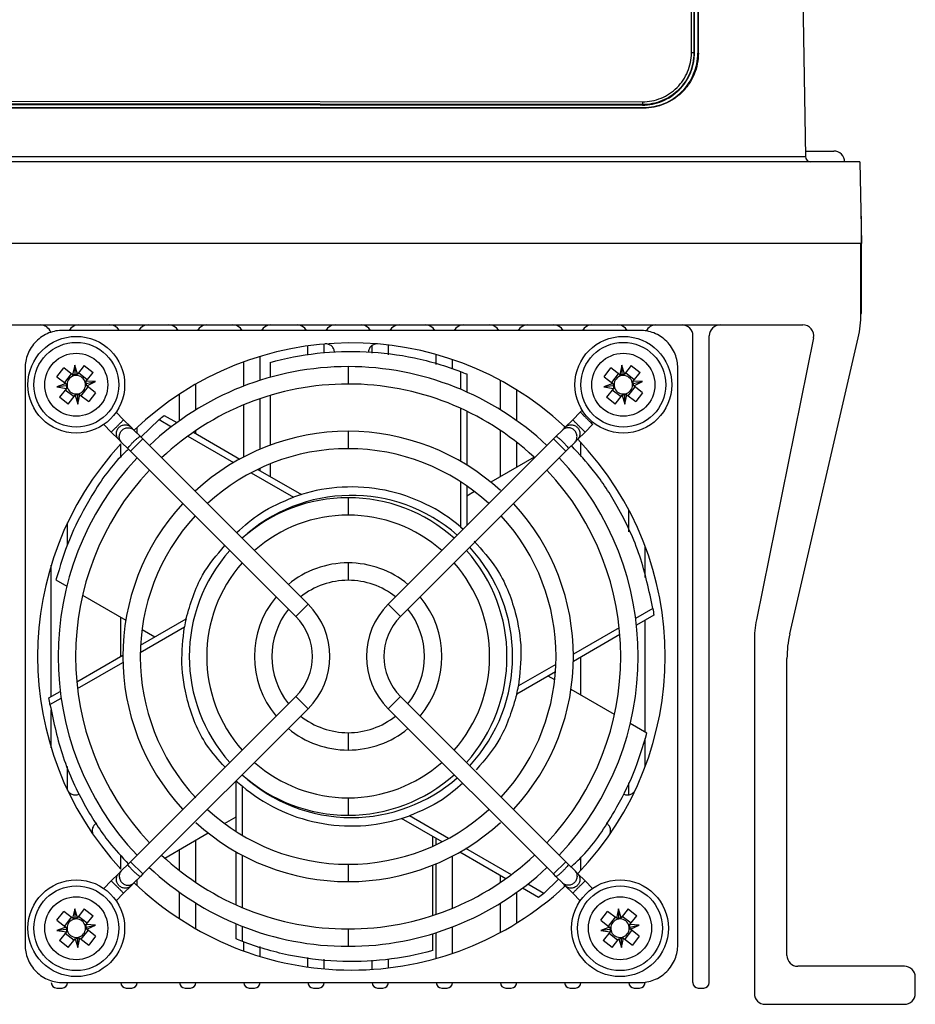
# Model space of a CAD drawing. Header units: millimetres. Extents: x 82 to 1337, y -230 to 1154.
# Tile 3 of 217: x 831 to 913, y -26 to 64. Entities that reach past the tile are written whole.
import ezdxf

# ---------------------------------------------------------------- set-up
doc = ezdxf.new("R2010")
doc.units = ezdxf.units.MM

msp = doc.modelspace()

# ---------------------------------------------------------------- linework, layer by layer
at = {"color": 7, "linetype": 'Continuous', "lineweight": 25}
for p, q in [((901.024, 175.72), (903.187, 51.8)), ((893.037, 156.328), (892.945, 61.328)), ((892.947, 61.324), (893.039, 156.324)), ((892.965, 61.306), (893.057, 156.306)), ((893.283, 156.308), (893.283, 61.308)), ((893.336, 61.308), (893.336, 156.308)), ((892.945, 61.328), (892.947, 61.324)), ((892.947, 61.324), (892.965, 61.306)), ((893.283, 61.308), (893.336, 61.308)), ((888.186, 56.579), (698.186, 56.763)), ((698.186, 56.756), (888.186, 56.572)), ((698.186, 56.721), (888.186, 56.537)), ((888.283, 56.256), (698.283, 56.256)), ((764.801, 56.308), (888.283, 56.308)), ((888.186, 56.579), (888.186, 56.572)), ((888.186, 56.572), (888.186, 56.537)), ((888.283, 56.308), (888.283, 56.256)), ((683.38, 51.8), (903.187, 51.8)), ((903.175, 52.308), (905.783, 52.308)), ((908.196, 51.308), (678.371, 51.308)), ((908.196, 51.308), (908.327, 43.808)), ((908.283, 46.308), (908.327, 46.308)), ((908.327, 43.808), (908.327, 46.308)), ((908.327, 43.808), (678.24, 43.808)), ((908.283, 37.36), (908.283, 43.808)), ((908.327, 37.36), (908.327, 43.808)), ((908.283, 37.36), (908.327, 37.36)), ((683.62, 36.308), (902.947, 36.308)), ((887.975, 35.812), (834.891, 35.812)), ((858.933, 33.709), (858.933, 34.55)), ((863.333, 33.715), (863.333, 34.425)), ((864.833, 33.566), (864.833, 34.457)), ((892.833, -24.192), (892.833, 35.308)), ((894.333, -24.192), (894.333, 35.308)), ((903.927, 35.11), (898.682, 9.179)), ((901.74, 7.878), (908.027, 35.11)), ((857.433, 33.57), (857.433, 34.38)), ((869.233, 32.659), (869.233, 33.584)), ((851.533, 30.685), (851.533, 32.906)), ((853.033, 31.213), (853.033, 33.408)), ((853.955, 32.864), (853.955, 31.489)), ((870.733, 32.233), (870.733, 33.118)), ((831.429, 32.35), (831.429, -20.734)), ((834.36, 31.542), (834.994, 32.353)), ((835.801, 31.722), (834.994, 32.353)), ((835.676, 31.82), (835.042, 31.008)), ((835.99, 32.593), (835.801, 31.722)), ((836.025, 31.707), (835.99, 32.593)), ((836.236, 31.775), (835.99, 32.593)), ((836.867, 32.582), (836.236, 31.775)), ((837.145, 31.265), (836.334, 31.9)), ((836.867, 32.582), (837.678, 31.948)), ((837.047, 31.141), (837.678, 31.948)), ((861.133, 32.473), (861.133, 30.873)), ((871.463, 32.025), (871.463, 30.391)), ((872.037, 31.799), (872.037, 30.142)), ((884.66, 31.542), (885.294, 32.353)), ((886.101, 31.722), (885.294, 32.353)), ((885.976, 31.82), (885.342, 31.008)), ((886.29, 32.593), (886.101, 31.722)), ((886.325, 31.707), (886.29, 32.593)), ((886.536, 31.775), (886.29, 32.593)), ((887.167, 32.582), (886.536, 31.775)), ((887.445, 31.265), (886.634, 31.9)), ((887.167, 32.582), (887.978, 31.948)), ((887.347, 31.141), (887.978, 31.948)), ((891.437, -20.734), (891.437, 32.35)), ((835.166, 30.911), (834.354, 30.611)), ((834.36, 31.542), (835.166, 30.911)), ((837.032, 30.919), (837.9, 31.099)), ((837.9, 31.099), (837.047, 31.141)), ((837.1, 30.706), (837.9, 31.099)), ((847.133, 28.502), (847.133, 30.865)), ((875.133, 28.502), (875.133, 31.198)), ((885.466, 30.911), (884.654, 30.611)), ((884.66, 31.542), (885.466, 30.911)), ((887.332, 30.919), (888.2, 31.099)), ((888.2, 31.099), (887.347, 31.141)), ((887.4, 30.706), (888.2, 31.099)), ((835.235, 30.699), (834.354, 30.611)), ((834.354, 30.611), (835.22, 30.476)), ((835.22, 30.476), (834.588, 29.669)), ((835.122, 30.351), (835.933, 29.716)), ((836.242, 29.91), (836.277, 29.023)), ((836.277, 29.023), (836.466, 29.894)), ((836.466, 29.894), (837.273, 29.263)), ((836.591, 29.797), (837.225, 30.608)), ((837.907, 30.075), (837.1, 30.706)), ((837.907, 30.075), (837.273, 29.263)), ((845.633, 27.506), (845.633, 29.947)), ((876.633, 27.506), (876.633, 30.329)), ((885.535, 30.699), (884.654, 30.611)), ((884.654, 30.611), (885.52, 30.476)), ((885.52, 30.476), (884.888, 29.669)), ((885.422, 30.351), (886.233, 29.716)), ((886.542, 29.91), (886.577, 29.023)), ((886.577, 29.023), (886.766, 29.894)), ((886.766, 29.894), (887.573, 29.263)), ((886.891, 29.797), (887.525, 30.608)), ((888.207, 30.075), (887.4, 30.706)), ((888.207, 30.075), (887.573, 29.263)), ((835.4, 29.034), (834.588, 29.669)), ((835.4, 29.034), (836.031, 29.841)), ((836.031, 29.841), (836.277, 29.023)), ((853.033, 24.874), (853.033, 29.528)), ((853.955, 29.823), (853.955, 25.24)), ((885.7, 29.034), (884.888, 29.669)), ((885.7, 29.034), (886.331, 29.841)), ((886.331, 29.841), (886.577, 29.023)), ((839.794, 28.279), (840.486, 27.587)), ((851.533, 24.164), (851.533, 28.962)), ((871.463, 28.646), (871.463, 23.764)), ((872.037, 28.377), (872.037, 23.421)), ((881.781, 27.587), (882.482, 28.288)), ((840.486, 27.587), (841.166, 26.907)), ((843.743, 27.603), (842.082, 25.991)), ((843.743, 27.603), (844.88, 26.947)), ((844.227, 27.986), (845.379, 27.321)), ((881.781, 27.587), (881.101, 26.907)), ((839.355, 26.456), (838.663, 27.147)), ((840.034, 25.776), (839.355, 26.456)), ((841.166, 26.907), (841.436, 26.637)), ((841.436, 26.637), (842.026, 26.048)), ((841.733, 26.34), (841.733, 26.885)), ((846.902, 26.442), (851.177, 23.974)), ((847.133, 26.308), (847.133, 26.599)), ((861.133, 26.523), (861.133, 24.923)), ((875.133, 22.353), (875.133, 26.599)), ((880.831, 26.637), (880.241, 26.048)), ((880.831, 26.637), (881.101, 26.907)), ((881.033, 26.84), (881.033, 26.978)), ((882.233, 25.776), (882.912, 26.456)), ((883.614, 27.157), (882.912, 26.456)), ((840.304, 25.506), (840.034, 25.776)), ((840.233, 24.198), (840.233, 25.376)), ((840.894, 24.916), (840.304, 25.506)), ((842.254, 25.819), (841.122, 24.688)), ((842.026, 26.048), (842.254, 25.819)), ((842.254, 25.819), (857.456, 10.617)), ((846.387, 26.077), (850.599, 23.645)), ((864.81, 10.617), (880.013, 25.819)), ((876.633, 23.219), (876.633, 25.506)), ((880.013, 25.819), (880.241, 26.048)), ((881.145, 24.688), (880.013, 25.819)), ((881.373, 24.916), (881.963, 25.506)), ((882.233, 25.776), (881.963, 25.506)), ((882.533, 24.22), (882.533, 25.483)), ((841.122, 24.688), (840.894, 24.916)), ((856.325, 9.485), (841.122, 24.688)), ((881.145, 24.688), (865.942, 9.485)), ((881.373, 24.916), (881.145, 24.688)), ((878.228, 24.139), (874.249, 21.842)), ((852.212, 22.714), (856.107, 20.465)), ((852.824, 23.023), (856.832, 20.709)), ((853.033, 22.902), (853.033, 23.122)), ((853.955, 23.524), (853.955, 22.37)), ((871.463, 21.892), (871.463, 17.75)), ((872.037, 21.509), (872.037, 17.843)), ((872.759, 20.982), (872.037, 20.565)), ((861.133, 20.413), (861.133, 18.813)), ((886.933, 17.271), (886.933, 19.302)), ((835.333, 16.054), (835.333, 18.101)), ((871.463, 17.75), (871.721, 17.527)), ((888.433, 13.089), (888.433, 15.973)), ((833.833, 2.117), (833.833, 14.208)), ((861.133, 14.418), (861.133, 12.818)), ((834.263, 12.86), (835.266, 12.281)), ((836.711, 11.447), (840.69, 9.15)), ((856.325, 9.485), (857.456, 10.617)), ((864.81, 10.617), (865.942, 9.485)), ((889.153, 10.231), (887.567, 9.315)), ((840.233, 5.812), (840.233, 9.413)), ((842.047, 6.859), (846.229, 9.274)), ((889.244, 9.621), (887.642, 8.696)), ((888.433, -1.145), (888.433, 9.153)), ((842.022, 6.182), (846.077, 8.524)), ((842.18, 8.289), (843.352, 7.613)), ((886.059, 8.445), (881.847, 6.013)), ((886.118, 7.816), (881.843, 5.348)), ((898.483, 7.196), (898.483, -25.192)), ((836.178, 3.471), (840.419, 5.919)), ((882.533, 2.261), (882.533, 5.747)), ((901.483, -21.692), (901.483, 5.629)), ((836.244, 2.847), (840.426, 5.261)), ((880.235, 5.082), (876.79, 3.093)), ((880.196, 4.397), (876.638, 2.343)), ((880.126, 3.651), (879.515, 4.004)), ((885.625, 0.476), (881.627, 2.785)), ((833.623, 1.996), (834.663, 2.596)), ((833.714, 1.386), (834.745, 1.981)), ((841.122, -13.072), (856.325, 2.131)), ((857.456, 1), (856.325, 2.131)), ((865.942, 2.131), (864.81, 1)), ((865.942, 2.131), (881.145, -13.072)), ((833.833, -2.592), (833.833, 0.91)), ((857.456, 1), (842.254, -14.203)), ((880.013, -14.203), (864.81, 1)), ((888.604, -1.243), (887.075, -0.361)), ((861.133, -1.202), (861.133, -2.802)), ((888.433, -4.357), (888.433, -1.751)), ((835.333, -6.485), (835.333, -4.327)), ((850.83, -10.292), (850.83, -5.627)), ((851.404, -10.645), (851.404, -6.133)), ((886.933, -6.925), (886.933, -5.802)), ((861.133, -7.197), (861.133, -8.797)), ((849.769, -9.561), (850.83, -8.949)), ((870.365, -10.93), (866.76, -8.848)), ((869.766, -11.246), (866.035, -9.092)), ((844.27, -12.736), (848.268, -10.428)), ((868.912, -11.653), (868.912, -10.753)), ((847.133, -14.982), (847.133, -11.083)), ((869.233, -11.506), (869.233, -10.939)), ((840.233, -13.759), (840.233, -12.49)), ((845.633, -13.89), (845.633, -11.949)), ((850.83, -17.041), (850.83, -12.163)), ((851.404, -17.291), (851.404, -12.48)), ((870.733, -17.345), (870.733, -12.548)), ((875.636, -14.635), (871.395, -12.187)), ((876.143, -14.266), (871.961, -11.851)), ((882.533, -13.867), (882.533, -12.678)), ((840.894, -13.3), (840.304, -13.89)), ((840.894, -13.3), (841.122, -13.072)), ((841.122, -13.072), (842.254, -14.203)), ((861.133, -13.307), (861.133, -14.907)), ((868.912, -18.019), (868.912, -13.391)), ((869.233, -17.912), (869.233, -13.257)), ((880.013, -14.203), (881.145, -13.072)), ((881.145, -13.072), (881.373, -13.3)), ((881.373, -13.3), (881.963, -13.89)), ((840.034, -14.16), (839.355, -14.839)), ((840.034, -14.16), (840.304, -13.89)), ((841.436, -15.021), (842.026, -14.431)), ((842.254, -14.203), (842.026, -14.431)), ((875.133, -14.982), (875.133, -14.345)), ((880.241, -14.431), (880.013, -14.203)), ((880.831, -15.021), (880.241, -14.431)), ((881.963, -13.89), (882.233, -14.16)), ((882.233, -14.16), (882.912, -14.839)), ((838.663, -15.531), (839.355, -14.839)), ((840.486, -15.971), (841.166, -15.291)), ((841.436, -15.021), (841.166, -15.291)), ((841.733, -15.269), (841.733, -14.723)), ((879.123, -15.986), (877.643, -15.131)), ((879.123, -15.986), (880.48, -14.67)), ((881.101, -15.291), (880.831, -15.021)), ((881.033, -15.362), (881.033, -15.223)), ((881.781, -15.971), (881.101, -15.291)), ((882.912, -14.839), (883.604, -15.531)), ((840.486, -15.971), (839.794, -16.662)), ((845.633, -18.331), (845.633, -15.889)), ((876.633, -18.713), (876.633, -15.889)), ((878.64, -16.37), (877.151, -15.51)), ((882.472, -16.662), (881.781, -15.971)), ((847.133, -19.248), (847.133, -16.886)), ((875.133, -19.581), (875.133, -16.886)), ((834.36, -18.458), (834.994, -17.647)), ((835.801, -18.278), (834.994, -17.647)), ((835.99, -17.407), (835.801, -18.278)), ((836.025, -18.293), (835.99, -17.407)), ((836.236, -18.225), (835.99, -17.407)), ((836.867, -17.418), (836.236, -18.225)), ((837.145, -18.735), (836.334, -18.1)), ((836.867, -17.418), (837.678, -18.052)), ((837.047, -18.859), (837.678, -18.052)), ((884.36, -18.458), (884.994, -17.647)), ((885.801, -18.278), (884.994, -17.647)), ((885.99, -17.407), (885.801, -18.278)), ((886.236, -18.225), (885.99, -17.407)), ((886.025, -18.293), (885.99, -17.407)), ((886.867, -17.418), (886.236, -18.225)), ((887.145, -18.735), (886.334, -18.1)), ((886.867, -17.418), (887.678, -18.052)), ((887.047, -18.859), (887.678, -18.052)), ((834.36, -18.458), (835.166, -19.089)), ((835.676, -18.18), (835.042, -18.992)), ((837.032, -19.081), (837.9, -18.901)), ((837.9, -18.901), (837.047, -18.859)), ((837.1, -19.294), (837.9, -18.901)), ((850.83, -20.182), (850.83, -18.786)), ((851.404, -20.409), (851.404, -19.018)), ((884.36, -18.458), (885.166, -19.089)), ((885.676, -18.18), (885.042, -18.992)), ((887.032, -19.081), (887.9, -18.901)), ((887.9, -18.901), (887.047, -18.859)), ((887.1, -19.294), (887.9, -18.901)), ((835.166, -19.089), (834.354, -19.389)), ((835.235, -19.301), (834.354, -19.389)), ((834.354, -19.389), (835.22, -19.524)), ((835.22, -19.524), (834.588, -20.331)), ((835.122, -19.649), (835.933, -20.284)), ((836.591, -20.203), (837.225, -19.392)), ((837.907, -19.925), (837.1, -19.294)), ((837.907, -19.925), (837.273, -20.737)), ((861.133, -19.257), (861.133, -20.857)), ((868.912, -21.248), (868.912, -19.697)), ((869.233, -21.967), (869.233, -19.597)), ((870.733, -21.502), (870.733, -19.069)), ((885.166, -19.089), (884.354, -19.389)), ((885.235, -19.301), (884.354, -19.389)), ((884.354, -19.389), (885.22, -19.524)), ((885.22, -19.524), (884.588, -20.331)), ((885.122, -19.649), (885.933, -20.284)), ((886.591, -20.203), (887.225, -19.392)), ((887.907, -19.925), (887.1, -19.294)), ((887.907, -19.925), (887.273, -20.737)), ((835.4, -20.966), (834.588, -20.331)), ((835.4, -20.966), (836.031, -20.159)), ((836.031, -20.159), (836.277, -20.977)), ((836.242, -20.09), (836.277, -20.977)), ((836.277, -20.977), (836.466, -20.106)), ((836.466, -20.106), (837.273, -20.737)), ((851.533, -21.29), (851.533, -20.446)), ((885.4, -20.966), (884.588, -20.331)), ((885.4, -20.966), (886.031, -20.159)), ((886.031, -20.159), (886.277, -20.977)), ((886.242, -20.09), (886.277, -20.977)), ((886.277, -20.977), (886.466, -20.106)), ((886.466, -20.106), (887.273, -20.737)), ((853.033, -21.792), (853.033, -20.872)), ((857.433, -22.763), (857.433, -21.89)), ((858.933, -22.933), (858.933, -22.039)), ((863.333, -22.979), (863.333, -22.129)), ((864.833, -22.841), (864.833, -22.038)), ((912.283, -22.692), (902.483, -22.692)), ((834.891, -24.196), (887.975, -24.196)), ((913.283, -25.192), (913.283, -23.692)), ((834.333, -24.692), (834.833, -24.692)), ((840.733, -24.692), (841.233, -24.692)), ((846.133, -24.692), (846.633, -24.692)), ((852.033, -24.692), (852.533, -24.692)), ((857.933, -24.692), (858.433, -24.692)), ((863.833, -24.692), (864.333, -24.692)), ((869.733, -24.692), (870.233, -24.692)), ((875.633, -24.692), (876.133, -24.692)), ((881.533, -24.692), (882.033, -24.692)), ((887.433, -24.692), (887.933, -24.692)), ((893.333, -24.692), (893.833, -24.692)), ((899.483, -26.192), (912.283, -26.192))]:
    msp.add_line(p, q, dxfattribs=at)
at = {"color": 8, "linetype": 'Continuous', "lineweight": 25}
for p, q in [((892.695, 61.333), (892.707, 73.218)), ((826.249, 56.893), (888.187, 56.833))]:
    msp.add_line(p, q, dxfattribs=at)
at = {"color": 7, "linetype": 'Continuous', "lineweight": 25, "flags": 128}
for points in [[(888.187, 56.833), (888.187, 56.784), (888.187, 56.737), (888.186, 56.694), (888.186, 56.656), (888.186, 56.624), (888.186, 56.6), (888.186, 56.585), (888.186, 56.579)], [(882.64, 28.483), (882.594, 28.418), (882.482, 28.288)]]:
    msp.add_lwpolyline(points, dxfattribs=at)
at = {"color": 7, "linetype": 'Continuous', "lineweight": 25}
for centre, radius in [((836.133, 30.808), 4.45), ((836.133, 30.808), 3.9), ((886.433, 30.808), 4.45), ((886.433, 30.808), 3.9), ((836.133, 30.808), 2.9), ((886.433, 30.808), 2.9), ((836.133, -19.192), 4.45), ((836.133, -19.192), 3.9), ((886.133, -19.192), 4.45), ((886.133, -19.192), 3.9), ((836.133, -19.192), 2.9), ((886.133, -19.192), 2.9)]:
    msp.add_circle(centre, radius, dxfattribs=at)
for centre, radius, start, end in [((892.753, 57.675), 3.659, 86.99515, 90.91158), ((903.687, 51.808), 0.5, 181, 270), ((905.783, 51.308), 1, 0, 90), ((898.283, 37.36), 10, 346.99914, 0), ((832.833, 35.308), 1, 18.71909, 90), ((836.333, 35.308), 1, 90, 149.73481), ((839.233, 35.308), 1, 30.26519, 90), ((842.733, 35.308), 1, 90, 149.73481), ((844.633, 35.308), 1, 30.26519, 90), ((848.133, 35.308), 1, 90, 149.73481), ((850.533, 35.308), 1, 30.26519, 90), ((854.033, 35.308), 1, 90, 149.73481), ((856.433, 35.308), 1, 30.26519, 90), ((859.933, 35.308), 1, 90, 149.73481), ((862.333, 35.308), 1, 30.26519, 90), ((865.833, 35.308), 1, 90, 149.73481), ((868.233, 35.308), 1, 30.26519, 90), ((871.733, 35.308), 1, 90, 149.73481), ((874.133, 35.308), 1, 30.26519, 90), ((877.633, 35.308), 1, 90, 149.73481), ((880.033, 35.308), 1, 30.26519, 90), ((883.533, 35.308), 1, 90, 149.73481), ((885.933, 35.308), 1, 30.26519, 90), ((889.433, 35.308), 1, 90, 152.80623), ((891.833, 35.308), 1, 0, 90), ((895.333, 35.308), 1, 90, 180), ((902.947, 35.308), 1, 348.56503, 90), ((861.433, 5.808), 28.85, 47.20509, 133.83242), ((861.133, 5.808), 26.665, 90, 133.28076), ((861.133, 5.808), 26.665, 46.71924, 90), ((836.133, 30.808), 0.851, 179.20814, 194.72593), ((836.133, 30.808), 0.851, 104.72593, 179.20814), ((836.133, 30.808), 0.851, 89.20814, 104.72593), ((836.133, 30.808), 0.851, 14.72593, 89.20814), ((836.133, 30.808), 0.851, 359.20814, 14.72593), ((861.133, 5.808), 25.065, 90, 133.17098), ((861.133, 5.808), 25.065, 46.99956, 90), ((886.433, 30.808), 0.851, 179.20814, 194.72593), ((886.433, 30.808), 0.851, 104.72593, 179.20814), ((886.433, 30.808), 0.851, 89.20814, 104.72593), ((886.433, 30.808), 0.851, 14.72593, 89.20814), ((886.433, 30.808), 0.851, 359.20814, 14.72593), ((836.133, 30.808), 0.851, 194.72593, 269.20814), ((836.133, 30.808), 0.851, 269.20814, 284.72593), ((836.133, 30.808), 0.851, 284.72593, 359.20814), ((886.433, 30.808), 0.851, 194.72593, 269.20814), ((886.433, 30.808), 0.851, 269.20814, 284.72593), ((886.433, 30.808), 0.851, 284.72593, 359.20814), ((861.133, 5.808), 20.715, 90, 132.78672), ((861.133, 5.808), 20.715, 47.48068, 90), ((861.433, 5.808), 28.85, 137.29331, 222.70669), ((861.433, 5.808), 28.85, 316.16758, 43.83242), ((861.133, 5.808), 19.115, 90, 132.60136), ((861.133, 5.808), 19.115, 47.39864, 90), ((861.133, 5.808), 26.665, 136.71924, 223.31898), ((861.133, 5.808), 26.665, 316.71924, 43.28076), ((861.133, 5.808), 25.065, 136.82902, 223.17098), ((861.133, 5.808), 25.065, 316.82902, 43.17098), ((861.133, 5.808), 14.605, 90, 131.86001), ((861.133, 5.808), 14.605, 48.13999, 90), ((861.133, 5.808), 20.715, 137.21328, 222.78672), ((861.133, 5.808), 20.715, 317.21328, 42.78672), ((861.133, 5.808), 19.115, 137.39864, 222.91126), ((861.133, 5.808), 13.005, 90, 131.47323), ((861.133, 5.808), 13.005, 48.52677, 90), ((861.133, 5.808), 19.115, 317.39864, 42.60136), ((861.133, 5.808), 14.605, 138.13999, 221.86001), ((861.133, 5.808), 14.605, 318.13999, 41.86001), ((861.133, 5.808), 13.005, 138.52677, 221.47323), ((861.133, 5.808), 8.61, 90, 129.66866), ((861.133, 5.808), 8.61, 50.33134, 90), ((861.133, 5.808), 13.005, 318.52677, 41.47323), ((861.133, 5.808), 7.01, 90, 128.44697), ((861.133, 5.808), 7.01, 51.55303, 90), ((861.133, 5.808), 8.61, 140.33134, 219.66866), ((861.133, 5.808), 8.61, 320.33134, 39.66866), ((861.133, 5.808), 7.01, 141.55303, 218.44697), ((852.648, 5.808), 6.8, 315, 45), ((869.619, 5.808), 6.8, 135, 225), ((861.133, 5.808), 7.01, 321.55303, 38.44697), ((852.648, 5.808), 5.2, 315, 45), ((869.619, 5.808), 5.2, 135, 225), ((908.483, 7.196), 10, 168.56503, 180), ((911.483, 5.629), 10, 166.99914, 180), ((861.133, 5.808), 7.01, 231.55303, 270), ((861.133, 5.808), 7.01, 270, 308.44697), ((861.133, 5.808), 8.61, 230.33134, 270), ((861.133, 5.808), 8.61, 270, 309.66866), ((861.133, 5.808), 13.005, 228.52677, 270), ((861.133, 5.808), 13.005, 270, 311.47323), ((861.133, 5.808), 14.605, 228.13999, 270), ((861.133, 5.808), 14.605, 270, 311.86001), ((861.133, 5.808), 19.115, 227.39864, 270), ((861.133, 5.808), 19.115, 270, 312.60136), ((861.133, 5.808), 20.715, 227.48068, 270), ((861.133, 5.808), 20.715, 270, 312.51932), ((861.133, 5.808), 25.065, 226.82902, 270), ((861.133, 5.808), 25.065, 270, 313.17098), ((861.133, 5.808), 26.665, 226.62294, 270), ((861.133, 5.808), 26.665, 270, 313.28076), ((861.433, 5.808), 28.85, 226.16758, 270), ((861.433, 5.808), 28.85, 270, 312.79491), ((836.133, -19.192), 0.851, 104.72593, 179.20814), ((836.133, -19.192), 0.851, 89.20814, 104.72593), ((836.133, -19.192), 0.851, 14.72593, 89.20814), ((836.133, -19.192), 0.851, 359.20814, 14.72593), ((886.133, -19.192), 0.851, 104.72593, 179.20814), ((886.133, -19.192), 0.851, 89.20814, 104.72593), ((886.133, -19.192), 0.851, 14.72593, 89.20814), ((886.133, -19.192), 0.851, 359.20814, 14.72593), ((836.133, -19.192), 0.851, 179.20814, 194.72593), ((836.133, -19.192), 0.851, 194.72593, 269.20814), ((836.133, -19.192), 0.851, 284.72593, 359.20814), ((886.133, -19.192), 0.851, 179.20814, 194.72593), ((886.133, -19.192), 0.851, 194.72593, 269.20814), ((886.133, -19.192), 0.851, 284.72593, 359.20814), ((836.133, -19.192), 0.851, 269.20814, 284.72593), ((886.133, -19.192), 0.851, 269.20814, 284.72593), ((902.483, -21.692), 1, 180, 270), ((912.283, -23.692), 1, 0, 90), ((834.333, -24.192), 0.5, 180, 270), ((834.833, -24.192), 0.5, 270, 359.54197), ((840.733, -24.192), 0.5, 180.45803, 270), ((841.233, -24.192), 0.5, 270, 359.54197), ((846.133, -24.192), 0.5, 180.45803, 270), ((846.633, -24.192), 0.5, 270, 359.54197), ((852.033, -24.192), 0.5, 180.45803, 270), ((852.533, -24.192), 0.5, 270, 359.54197), ((857.933, -24.192), 0.5, 180.45803, 270), ((858.433, -24.192), 0.5, 270, 359.54197), ((863.833, -24.192), 0.5, 180.45803, 270), ((864.333, -24.192), 0.5, 270, 359.54197), ((869.733, -24.192), 0.5, 180, 270), ((870.233, -24.192), 0.5, 270, 0), ((875.633, -24.192), 0.5, 180, 270), ((876.133, -24.192), 0.5, 270, 0), ((881.533, -24.192), 0.5, 180.45803, 270), ((882.033, -24.192), 0.5, 270, 359.54197), ((887.433, -24.192), 0.5, 180.45803, 270), ((887.933, -24.192), 0.5, 270, 0), ((893.333, -24.192), 0.5, 180, 270), ((893.833, -24.192), 0.5, 270, 0), ((899.483, -25.192), 1, 180, 270), ((912.283, -25.192), 1, 270, 0)]:
    msp.add_arc(centre, radius, start, end, dxfattribs=at)
at = {"color": 8, "linetype": 'Continuous', "lineweight": 25}
for start, end in [(48.91742, 132.72585), (317.27415, 42.72585), (227.27415, 270), (270, 311.08258)]:
    msp.add_arc((861.433, 5.808), 14.815, start, end, dxfattribs=at)
at = {"color": 7, "linetype": 'Continuous', "lineweight": 25}
for centre, major_axis, start_param, end_param in [((835.868, 30.866), (0.877, -0.19), 1.598292, 1.849078), ((836.407, 30.891), (0.905, 0.272), 1.474615, 1.710074), ((886.168, 30.866), (0.877, -0.19), 1.598292, 1.849078), ((886.707, 30.891), (0.905, 0.272), 1.474615, 1.710074), ((836.036, 31.072), (-0.321, 0.869), 1.407727, 1.648793), ((836.147, 31.094), (0.046, 0.944), 4.573111, 4.80857), ((836.253, 30.564), (-0.396, 0.806), 4.434107, 4.684893), ((886.336, 31.072), (-0.321, 0.869), 1.407727, 1.648793), ((886.447, 31.094), (0.046, 0.944), 4.573111, 4.80857), ((886.553, 30.564), (-0.396, 0.806), 4.434107, 4.684893), ((836.091, 30.535), (0.141, 0.903), 1.537537, 1.78272), ((835.859, 30.726), (0.905, 0.272), 4.616208, 4.851666), ((836.399, 30.751), (0.877, -0.19), 4.739885, 4.990671), ((886.391, 30.535), (0.141, 0.903), 1.537537, 1.78272), ((886.159, 30.726), (0.905, 0.272), 4.616208, 4.851666), ((886.699, 30.751), (0.877, -0.19), 4.739885, 4.990671), ((835.868, -19.134), (0.877, -0.19), 1.598292, 1.849078), ((836.407, -19.109), (0.905, 0.272), 1.474615, 1.710074), ((836.147, -18.906), (0.046, 0.944), 4.573111, 4.80857), ((885.868, -19.134), (0.877, -0.19), 1.598292, 1.849078), ((886.407, -19.109), (0.905, 0.272), 1.474615, 1.710074), ((886.147, -18.906), (0.046, 0.944), 4.573111, 4.80857), ((836.036, -18.928), (-0.321, 0.869), 1.407727, 1.648793), ((836.091, -19.465), (0.141, 0.903), 1.537537, 1.78272), ((836.253, -19.436), (-0.396, 0.806), 4.434107, 4.684893), ((886.036, -18.928), (-0.321, 0.869), 1.407727, 1.648793), ((886.091, -19.465), (0.141, 0.903), 1.537537, 1.78272), ((886.253, -19.436), (-0.396, 0.806), 4.434107, 4.684893), ((835.859, -19.274), (0.905, 0.272), 4.616208, 4.851666), ((836.399, -19.249), (0.877, -0.19), 4.739885, 4.990671), ((885.859, -19.274), (0.905, 0.272), 4.616208, 4.851666), ((886.399, -19.249), (0.877, -0.19), 4.739885, 4.990671)]:
    msp.add_ellipse(centre, major_axis=major_axis, ratio=0.953027, start_param=start_param, end_param=end_param, dxfattribs=at)
for points, knots in [([(892.945, 61.328), (892.945, 61.174), (892.937, 61.016), (892.906, 60.708), (892.883, 60.555), (892.792, 60.099), (892.701, 59.797), (892.463, 59.223), (892.317, 58.951), (891.972, 58.435), (891.772, 58.191), (891.335, 57.753), (891.096, 57.556), (890.577, 57.209), (890.301, 57.061), (889.727, 56.823), (889.426, 56.731), (888.812, 56.609), (888.5, 56.578), (888.186, 56.579)], [0, 0, 0, 0, 0.0625, 0.0625, 0.125, 0.125, 0.25, 0.25, 0.375, 0.375, 0.5, 0.5, 0.625, 0.625, 0.75, 0.75, 0.875, 0.875, 1, 1, 1, 1]), ([(888.186, 56.572), (888.809, 56.571), (889.431, 56.694), (890.295, 57.051), (890.568, 57.197), (891.085, 57.541), (891.33, 57.742), (891.769, 58.18), (891.967, 58.419), (892.315, 58.938), (892.463, 59.214), (892.82, 60.072), (892.947, 60.699), (892.947, 61.324)], [0, 0, 0, 0, 0.25, 0.25, 0.375, 0.375, 0.5, 0.5, 0.625, 0.625, 0.75, 0.75, 1, 1, 1, 1]), ([(888.186, 56.537), (888.811, 56.536), (889.436, 56.66), (890.303, 57.018), (890.577, 57.164), (891.096, 57.51), (891.342, 57.711), (891.783, 58.151), (891.981, 58.39), (892.33, 58.911), (892.479, 59.189), (892.837, 60.05), (892.964, 60.679), (892.965, 61.306)], [0, 0, 0, 0, 0.25, 0.25, 0.375, 0.375, 0.5, 0.5, 0.625, 0.625, 0.75, 0.75, 1, 1, 1, 1]), ([(888.187, 56.833), (888.484, 56.833), (888.777, 56.862), (889.355, 56.976), (889.642, 57.063), (890.186, 57.288), (890.447, 57.428), (890.94, 57.757), (891.167, 57.943), (891.582, 58.358), (891.772, 58.589), (892.099, 59.079), (892.237, 59.337), (892.463, 59.881), (892.55, 60.167), (892.665, 60.743), (892.695, 61.035), (892.695, 61.333)], [0, 0, 0, 0, 0.125, 0.125, 0.25, 0.25, 0.375, 0.375, 0.5, 0.5, 0.625, 0.625, 0.75, 0.75, 0.875, 0.875, 1, 1, 1, 1]), ([(893.336, 61.308), (893.336, 60.974), (893.303, 60.647), (893.175, 60.004), (893.081, 59.688), (892.826, 59.072), (892.67, 58.781), (892.396, 58.37), (892.298, 58.237), (892.088, 57.98), (891.976, 57.856), (891.625, 57.504), (891.371, 57.296), (890.822, 56.928), (890.526, 56.769), (889.917, 56.516), (889.602, 56.42), (888.95, 56.289), (888.617, 56.256), (888.283, 56.256)], [0, 0, 0, 0, 0.125, 0.125, 0.25, 0.25, 0.375, 0.375, 0.4375, 0.4375, 0.5, 0.5, 0.625, 0.625, 0.75, 0.75, 0.875, 0.875, 1, 1, 1, 1]), ([(888.283, 56.308), (888.938, 56.308), (889.592, 56.438), (890.802, 56.939), (891.356, 57.31), (892.282, 58.236), (892.652, 58.79), (893.153, 60), (893.283, 60.654), (893.283, 61.308)], [0, 0, 0, 0, 0.392699, 0.392699, 0.785398, 0.785398, 1.178097, 1.178097, 1.570796, 1.570796, 1.570796, 1.570796]), ([(834.891, 35.812), (834.483, 35.812), (834.043, 35.738), (833.191, 35.4), (832.781, 35.136), (832.105, 34.46), (831.841, 34.051), (831.504, 33.198), (831.429, 32.758), (831.429, 32.35)], [0, 0, 0, 0, 0.25, 0.25, 0.5, 0.5, 0.75, 0.75, 1, 1, 1, 1]), ([(891.437, 32.35), (891.437, 32.758), (891.363, 33.198), (891.026, 34.051), (890.761, 34.46), (890.085, 35.136), (889.676, 35.4), (888.824, 35.738), (888.383, 35.812), (887.975, 35.812)], [0, 0, 0, 0, 0.25, 0.25, 0.5, 0.5, 0.75, 0.75, 1, 1, 1, 1]), ([(859.874, 33.781), (859.874, 33.877), (859.856, 33.981), (859.772, 34.181), (859.706, 34.278), (859.538, 34.432), (859.437, 34.49), (859.23, 34.556), (859.125, 34.566), (859.029, 34.558)], [0, 0, 0, 0, 0.25, 0.25, 0.5, 0.5, 0.75, 0.75, 1, 1, 1, 1]), ([(863.838, 34.558), (863.742, 34.566), (863.637, 34.556), (863.43, 34.49), (863.329, 34.432), (863.161, 34.278), (863.095, 34.181), (863.011, 33.981), (862.993, 33.877), (862.993, 33.781)], [0, 0, 0, 0, 0.25, 0.25, 0.5, 0.5, 0.75, 0.75, 1, 1, 1, 1]), ([(853.955, 32.864), (855.363, 33.253), (856.819, 33.537), (859.778, 33.869), (861.28, 33.918), (864.273, 33.775), (865.763, 33.582), (868.676, 32.969), (870.099, 32.547), (871.463, 32.025)], [0, 0, 0, 0, 0.25, 0.25, 0.5, 0.5, 0.75, 0.75, 1, 1, 1, 1]), ([(882.482, 28.288), (882.482, 28.288), (882.494, 28.276), (882.55, 28.221), (882.593, 28.178), (882.703, 28.068), (882.77, 28.001), (882.909, 27.861), (882.981, 27.789), (883.115, 27.656), (883.187, 27.584), (883.326, 27.445), (883.393, 27.378), (883.503, 27.268), (883.546, 27.224), (883.602, 27.169), (883.614, 27.157), (883.614, 27.157)], [0, 0, 0, 0, 0.125, 0.125, 0.25, 0.25, 0.375, 0.375, 0.5, 0.5, 0.625, 0.625, 0.75, 0.75, 0.875, 0.875, 1, 1, 1, 1]), ([(839.355, 26.456), (839.355, 26.456), (839.367, 26.468), (839.422, 26.523), (839.465, 26.566), (839.575, 26.677), (839.642, 26.744), (839.782, 26.883), (839.854, 26.955), (839.987, 27.088), (840.059, 27.16), (840.198, 27.299), (840.265, 27.366), (840.375, 27.477), (840.419, 27.52), (840.474, 27.575), (840.486, 27.587), (840.486, 27.587)], [0, 0, 0, 0, 0.125, 0.125, 0.25, 0.25, 0.375, 0.375, 0.5, 0.5, 0.625, 0.625, 0.75, 0.75, 0.875, 0.875, 1, 1, 1, 1]), ([(882.912, 26.456), (882.912, 26.456), (882.9, 26.468), (882.845, 26.523), (882.802, 26.566), (882.691, 26.677), (882.624, 26.744), (882.485, 26.883), (882.413, 26.955), (882.28, 27.088), (882.208, 27.16), (882.069, 27.299), (882.002, 27.366), (881.891, 27.477), (881.848, 27.52), (881.793, 27.575), (881.781, 27.587), (881.781, 27.587)], [0, 0, 0, 0, 0.125, 0.125, 0.25, 0.25, 0.375, 0.375, 0.5, 0.5, 0.625, 0.625, 0.75, 0.75, 0.875, 0.875, 1, 1, 1, 1]), ([(840.034, 25.776), (839.971, 25.84), (839.914, 25.92), (839.837, 26.108), (839.816, 26.215), (839.821, 26.431), (839.847, 26.539), (839.934, 26.731), (839.994, 26.814), (840.127, 26.948), (840.211, 27.008), (840.403, 27.095), (840.511, 27.121), (840.726, 27.126), (840.833, 27.105), (841.021, 27.027), (841.102, 26.971), (841.166, 26.907)], [0, 0, 0, 0, 0.125, 0.125, 0.25, 0.25, 0.375, 0.375, 0.5, 0.5, 0.625, 0.625, 0.75, 0.75, 0.875, 0.875, 1, 1, 1, 1]), ([(840.304, 25.506), (840.241, 25.57), (840.184, 25.65), (840.107, 25.838), (840.086, 25.945), (840.091, 26.161), (840.117, 26.269), (840.204, 26.461), (840.264, 26.544), (840.397, 26.678), (840.481, 26.738), (840.673, 26.825), (840.781, 26.851), (840.996, 26.856), (841.103, 26.835), (841.291, 26.757), (841.372, 26.701), (841.436, 26.637)], [0, 0, 0, 0, 0.125, 0.125, 0.25, 0.25, 0.375, 0.375, 0.5, 0.5, 0.625, 0.625, 0.75, 0.75, 0.875, 0.875, 1, 1, 1, 1]), ([(881.963, 25.506), (882.026, 25.57), (882.083, 25.65), (882.16, 25.838), (882.181, 25.945), (882.176, 26.161), (882.15, 26.269), (882.063, 26.461), (882.003, 26.544), (881.87, 26.678), (881.786, 26.738), (881.594, 26.825), (881.486, 26.851), (881.27, 26.856), (881.163, 26.835), (880.976, 26.757), (880.895, 26.701), (880.831, 26.637)], [0, 0, 0, 0, 0.125, 0.125, 0.25, 0.25, 0.375, 0.375, 0.5, 0.5, 0.625, 0.625, 0.75, 0.75, 0.875, 0.875, 1, 1, 1, 1]), ([(881.101, 26.907), (881.165, 26.971), (881.246, 27.027), (881.433, 27.105), (881.54, 27.126), (881.756, 27.121), (881.864, 27.095), (882.056, 27.008), (882.14, 26.948), (882.273, 26.814), (882.333, 26.731), (882.42, 26.539), (882.446, 26.431), (882.451, 26.215), (882.43, 26.108), (882.353, 25.92), (882.296, 25.84), (882.233, 25.776)], [0, 0, 0, 0, 0.125, 0.125, 0.25, 0.25, 0.375, 0.375, 0.5, 0.5, 0.625, 0.625, 0.75, 0.75, 0.875, 0.875, 1, 1, 1, 1]), ([(840.894, 24.916), (840.886, 24.925), (840.889, 24.946), (840.926, 25.018), (840.961, 25.07), (841.058, 25.194), (841.119, 25.267), (841.252, 25.413), (841.322, 25.486), (841.455, 25.62), (841.529, 25.69), (841.675, 25.822), (841.747, 25.884), (841.872, 25.98), (841.923, 26.015), (841.996, 26.053), (842.017, 26.056), (842.026, 26.048)], [0, 0, 0, 0, 0.125, 0.125, 0.25, 0.25, 0.375, 0.375, 0.5, 0.5, 0.625, 0.625, 0.75, 0.75, 0.875, 0.875, 1, 1, 1, 1]), ([(880.241, 26.048), (880.25, 26.056), (880.271, 26.053), (880.344, 26.015), (880.395, 25.98), (880.52, 25.884), (880.592, 25.822), (880.738, 25.69), (880.812, 25.62), (880.945, 25.486), (881.015, 25.413), (881.148, 25.267), (881.209, 25.194), (881.306, 25.07), (881.34, 25.018), (881.378, 24.946), (881.381, 24.925), (881.373, 24.916)], [0, 0, 0, 0, 0.125, 0.125, 0.25, 0.25, 0.375, 0.375, 0.5, 0.5, 0.625, 0.625, 0.75, 0.75, 0.875, 0.875, 1, 1, 1, 1]), ([(840.914, 24.857), (840.667, 24.625), (839.183, 23.222), (837.377, 20.413), (835.398, 16.627), (834.639, 14.107), (834.263, 12.86)], [0, 0, 0, 0, 0.072318, 0.435389, 0.72062, 1, 1, 1, 1]), ([(889.153, 10.231), (888.807, 11.858), (888.105, 15.158), (886.133, 19.349), (883.971, 22.726), (882.364, 24.452), (881.662, 25.205)], [0, 0, 0, 0, 0.288874, 0.585817, 0.819096, 1, 1, 1, 1]), ([(871.463, 17.75), (870.511, 18.55), (869.431, 19.259), (867.087, 20.4), (865.823, 20.831), (863.226, 21.356), (861.895, 21.45), (859.291, 21.31), (858.021, 21.076), (856.832, 20.709)], [0, 0, 0, 0, 0.25, 0.25, 0.5, 0.5, 0.75, 0.75, 1, 1, 1, 1]), ([(850.869, 17.204), (851.586, 17.838), (853.145, 19.219), (855.068, 20.028), (856.107, 20.465)], [0, 0, 0, 0, 0.459463, 1, 1, 1, 1]), ([(872.723, 16.404), (873.443, 15.608), (875.158, 13.713), (876.542, 10.202), (877.175, 6.478), (876.917, 4.209), (876.79, 3.093)], [0, 0, 0, 0, 0.221798, 0.527993, 0.767653, 1, 1, 1, 1]), ([(846.229, 9.274), (846.637, 10.663), (847.372, 13.16), (849.049, 15.14), (849.792, 16.018)], [0, 0, 0, 0, 0.5564917, 1, 1, 1, 1]), ([(849.812, -4.382), (849.213, -3.714), (847.626, -1.943), (846.329, 1.418), (845.691, 5.138), (845.95, 7.407), (846.077, 8.524)], [0, 0, 0, 0, 0.192466, 0.510202, 0.758896, 1, 1, 1, 1]), ([(876.638, 2.343), (876.226, 0.955), (875.461, -1.624), (873.721, -3.667), (872.918, -4.611)], [0, 0, 0, 0, 0.538226, 1, 1, 1, 1]), ([(833.714, 1.386), (834.06, -0.242), (834.761, -3.542), (836.737, -7.73), (838.817, -11.001), (840.329, -12.63), (840.937, -13.286)], [0, 0, 0, 0, 0.2959004, 0.6000662, 0.8390198, 1, 1, 1, 1]), ([(881.629, -13.556), (881.987, -13.22), (883.588, -11.72), (885.495, -8.799), (887.468, -5.01), (888.228, -2.49), (888.604, -1.243)], [0, 0, 0, 0, 0.101267, 0.453009, 0.729338, 1, 1, 1, 1]), ([(851.404, -6.133), (852.356, -6.933), (853.436, -7.643), (855.78, -8.784), (857.044, -9.214), (859.641, -9.739), (860.972, -9.834), (863.576, -9.693), (864.846, -9.459), (866.035, -9.092)], [0, 0, 0, 0, 0.25, 0.25, 0.5, 0.5, 0.75, 0.75, 1, 1, 1, 1]), ([(871.664, -5.854), (871.053, -6.391), (869.597, -7.67), (867.802, -8.415), (866.76, -8.848)], [0, 0, 0, 0, 0.419544, 1, 1, 1, 1]), ([(835.333, -6.485), (835.374, -6.571), (835.435, -6.657), (835.596, -6.803), (835.697, -6.862), (835.915, -6.93), (836.031, -6.94), (836.247, -6.912), (836.346, -6.875), (836.429, -6.828)], [0, 0, 0, 0, 0.25, 0.25, 0.5, 0.5, 0.75, 0.75, 1, 1, 1, 1]), ([(886.438, -6.828), (886.521, -6.875), (886.62, -6.912), (886.836, -6.94), (886.952, -6.93), (887.17, -6.862), (887.271, -6.803), (887.432, -6.657), (887.493, -6.571), (887.533, -6.485)], [0, 0, 0, 0, 0.25, 0.25, 0.5, 0.5, 0.75, 0.75, 1, 1, 1, 1]), ([(837.988, -9.529), (837.905, -9.576), (837.824, -9.644), (837.692, -9.817), (837.642, -9.922), (837.592, -10.145), (837.593, -10.261), (837.639, -10.474), (837.683, -10.57), (837.738, -10.649)], [0, 0, 0, 0, 0.25, 0.25, 0.5, 0.5, 0.75, 0.75, 1, 1, 1, 1]), ([(885.129, -10.649), (885.184, -10.57), (885.228, -10.474), (885.274, -10.261), (885.275, -10.145), (885.225, -9.922), (885.175, -9.817), (885.043, -9.644), (884.962, -9.576), (884.879, -9.529)], [0, 0, 0, 0, 0.25, 0.25, 0.5, 0.5, 0.75, 0.75, 1, 1, 1, 1]), ([(842.026, -14.431), (842.017, -14.439), (841.996, -14.436), (841.923, -14.399), (841.872, -14.364), (841.747, -14.267), (841.675, -14.206), (841.529, -14.074), (841.455, -14.003), (841.322, -13.87), (841.252, -13.796), (841.119, -13.65), (841.058, -13.578), (840.961, -13.454), (840.926, -13.402), (840.889, -13.329), (840.886, -13.308), (840.894, -13.3)], [0, 0, 0, 0, 0.125, 0.125, 0.25, 0.25, 0.375, 0.375, 0.5, 0.5, 0.625, 0.625, 0.75, 0.75, 0.875, 0.875, 1, 1, 1, 1]), ([(881.373, -13.3), (881.381, -13.308), (881.378, -13.329), (881.34, -13.402), (881.306, -13.454), (881.209, -13.578), (881.148, -13.65), (881.015, -13.796), (880.945, -13.87), (880.812, -14.003), (880.738, -14.074), (880.592, -14.206), (880.52, -14.267), (880.395, -14.364), (880.344, -14.399), (880.271, -14.436), (880.25, -14.439), (880.241, -14.431)], [0, 0, 0, 0, 0.125, 0.125, 0.25, 0.25, 0.375, 0.375, 0.5, 0.5, 0.625, 0.625, 0.75, 0.75, 0.875, 0.875, 1, 1, 1, 1]), ([(841.166, -15.291), (841.102, -15.355), (841.021, -15.411), (840.833, -15.489), (840.726, -15.509), (840.511, -15.504), (840.403, -15.478), (840.211, -15.392), (840.127, -15.331), (839.994, -15.198), (839.934, -15.114), (839.847, -14.923), (839.821, -14.815), (839.816, -14.599), (839.837, -14.492), (839.914, -14.304), (839.971, -14.223), (840.034, -14.16)], [0, 0, 0, 0, 0.125, 0.125, 0.25, 0.25, 0.375, 0.375, 0.5, 0.5, 0.625, 0.625, 0.75, 0.75, 0.875, 0.875, 1, 1, 1, 1]), ([(840.304, -13.89), (840.241, -13.953), (840.184, -14.034), (840.107, -14.222), (840.086, -14.329), (840.091, -14.545), (840.117, -14.653), (840.204, -14.844), (840.264, -14.928), (840.397, -15.061), (840.481, -15.122), (840.673, -15.208), (840.781, -15.234), (840.996, -15.239), (841.103, -15.219), (841.291, -15.141), (841.372, -15.085), (841.436, -15.021)], [0, 0, 0, 0, 0.125, 0.125, 0.25, 0.25, 0.375, 0.375, 0.5, 0.5, 0.625, 0.625, 0.75, 0.75, 0.875, 0.875, 1, 1, 1, 1]), ([(881.963, -13.89), (882.026, -13.953), (882.083, -14.034), (882.16, -14.222), (882.181, -14.329), (882.176, -14.545), (882.15, -14.653), (882.063, -14.844), (882.003, -14.928), (881.87, -15.061), (881.786, -15.122), (881.594, -15.208), (881.486, -15.234), (881.27, -15.239), (881.163, -15.219), (880.976, -15.141), (880.895, -15.085), (880.831, -15.021)], [0, 0, 0, 0, 0.125, 0.125, 0.25, 0.25, 0.375, 0.375, 0.5, 0.5, 0.625, 0.625, 0.75, 0.75, 0.875, 0.875, 1, 1, 1, 1]), ([(882.233, -14.16), (882.296, -14.223), (882.353, -14.304), (882.43, -14.492), (882.451, -14.599), (882.446, -14.815), (882.42, -14.923), (882.333, -15.114), (882.273, -15.198), (882.14, -15.331), (882.056, -15.392), (881.864, -15.478), (881.756, -15.504), (881.54, -15.509), (881.433, -15.489), (881.246, -15.411), (881.165, -15.355), (881.101, -15.291)], [0, 0, 0, 0, 0.125, 0.125, 0.25, 0.25, 0.375, 0.375, 0.5, 0.5, 0.625, 0.625, 0.75, 0.75, 0.875, 0.875, 1, 1, 1, 1]), ([(839.355, -14.839), (839.355, -14.839), (839.367, -14.851), (839.422, -14.907), (839.465, -14.95), (839.575, -15.06), (839.642, -15.127), (839.782, -15.266), (839.854, -15.338), (839.987, -15.472), (840.059, -15.544), (840.198, -15.683), (840.265, -15.75), (840.375, -15.86), (840.419, -15.903), (840.474, -15.958), (840.486, -15.971), (840.486, -15.971)], [0, 0, 0, 0, 0.125, 0.125, 0.25, 0.25, 0.375, 0.375, 0.5, 0.5, 0.625, 0.625, 0.75, 0.75, 0.875, 0.875, 1, 1, 1, 1]), ([(882.912, -14.839), (882.912, -14.839), (882.9, -14.851), (882.845, -14.907), (882.802, -14.95), (882.691, -15.06), (882.624, -15.127), (882.485, -15.266), (882.413, -15.338), (882.28, -15.472), (882.208, -15.544), (882.069, -15.683), (882.002, -15.75), (881.891, -15.86), (881.848, -15.903), (881.793, -15.958), (881.781, -15.971), (881.781, -15.971)], [0, 0, 0, 0, 0.125, 0.125, 0.25, 0.25, 0.375, 0.375, 0.5, 0.5, 0.625, 0.625, 0.75, 0.75, 0.875, 0.875, 1, 1, 1, 1]), ([(831.429, -20.734), (831.429, -21.142), (831.504, -21.582), (831.841, -22.434), (832.105, -22.844), (832.781, -23.52), (833.191, -23.784), (834.043, -24.121), (834.483, -24.196), (834.891, -24.196)], [0, 0, 0, 0, 0.25, 0.25, 0.5, 0.5, 0.75, 0.75, 1, 1, 1, 1]), ([(868.912, -21.248), (867.504, -21.637), (866.047, -21.92), (863.089, -22.253), (861.587, -22.302), (858.594, -22.158), (857.104, -21.966), (854.19, -21.352), (852.768, -20.931), (851.404, -20.409)], [0, 0, 0, 0, 0.25, 0.25, 0.5, 0.5, 0.75, 0.75, 1, 1, 1, 1]), ([(887.975, -24.196), (888.383, -24.196), (888.824, -24.121), (889.676, -23.784), (890.085, -23.52), (890.761, -22.844), (891.026, -22.434), (891.363, -21.582), (891.437, -21.142), (891.437, -20.734)], [0, 0, 0, 0, 0.25, 0.25, 0.5, 0.5, 0.75, 0.75, 1, 1, 1, 1])]:
    msp.add_open_spline(points, degree=3, knots=knots, dxfattribs=at)
for points in [[(871.463, 32.025), (871.655, 31.952), (871.846, 31.876), (872.037, 31.799)], [(843.743, 27.603), (843.903, 27.732), (844.064, 27.86), (844.227, 27.986)], [(856.832, 20.709), (856.588, 20.633), (856.347, 20.552), (856.107, 20.465)], [(889.153, 10.231), (889.185, 10.028), (889.216, 9.824), (889.244, 9.621)], [(846.229, 9.274), (846.172, 9.025), (846.121, 8.775), (846.077, 8.524)], [(876.638, 2.343), (876.695, 2.592), (876.745, 2.842), (876.79, 3.093)], [(833.714, 1.386), (833.681, 1.589), (833.651, 1.792), (833.623, 1.996)], [(850.83, -5.627), (851.017, -5.8), (851.208, -5.969), (851.404, -6.133)], [(866.035, -9.092), (866.278, -9.017), (866.52, -8.936), (866.76, -8.848)], [(879.123, -15.986), (878.964, -16.116), (878.803, -16.244), (878.64, -16.37)], [(851.404, -20.409), (851.212, -20.336), (851.02, -20.26), (850.83, -20.182)]]:
    msp.add_open_spline(points, degree=3, dxfattribs=at)

doc.saveas('drawing.dxf')
